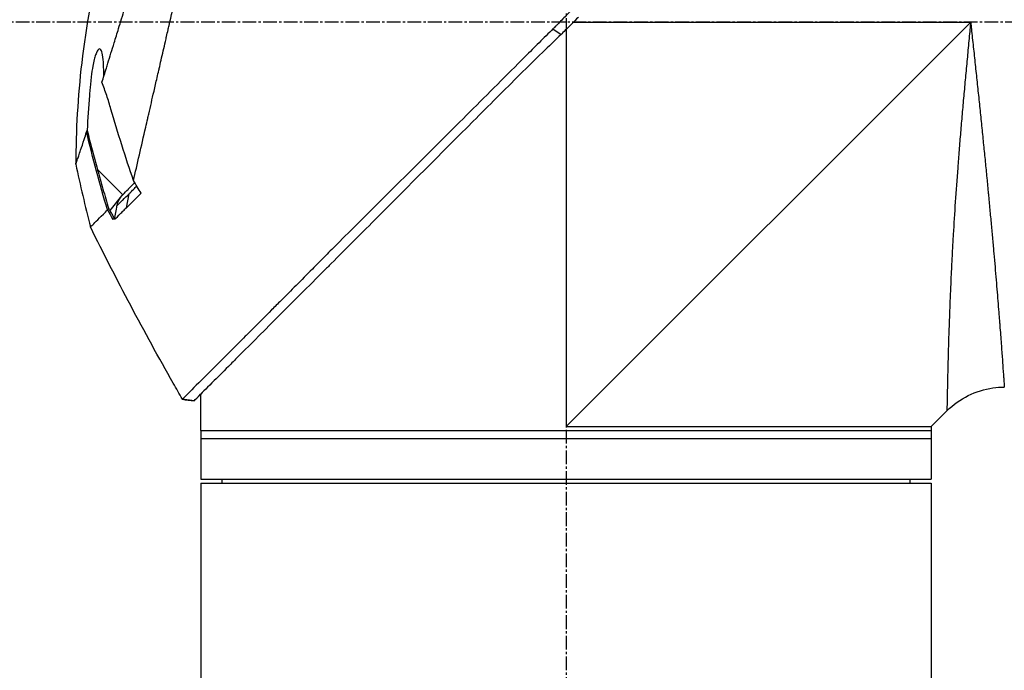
# Model space of a CAD drawing. Header units: millimetres. Extents: x 0 to 5219, y 0 to 2970.
# Tile 65 of 229: x 246 to 367, y 2041 to 2121. Entities that reach past the tile are written whole.
import ezdxf

# ---------------------------------------------------------------- set-up
doc = ezdxf.new("R2010")
doc.units = ezdxf.units.MM
doc.header["$LTSCALE"] = 0.2
doc.linetypes.add('CENTER2', pattern=[1.125, 0.75, -0.125, 0.125, -0.125])
doc.layers.add('02_Center Line', color=1, linetype='CENTER2')

# ---------------------------------------------------------------- blocks, each defined once
blk = doc.blocks.new('Blk$A2R2-4W24V')
for p, q in [((-40, 1379.85), (-88.95, 1379.85)), ((-39.1, 1330), (-88.95, 1379.85)), ((-39.1, 1378.96), (-39.1, 1330)), ((-37.48, 1379.03), (-38.48, 1378.35)), ((18.66, 1361.7), (15.54, 1358.57)), ((14.44, 1359.01), (14.44, 1359.01)), ((15.07, 1356.97), (14.76, 1358.69)), ((15.68, 1358.42), (17.13, 1356.62)), ((15.98, 1357.48), (15.98, 1357.48)), ((17.36, 1356.75), (17.36, 1356.75)), ((5.9, 1333), (5.9, 1334)), ((6.74, 1333.16), (8.19, 1333.34)), ((8.19, 1333.34), (8.19, 1333.34)), ((5.9, 1329.5), (5.9, 1332.5)), ((-84.1, 1330), (-86.02, 1331.92)), ((-84.1, 1330), (-84.1, 1323.5)), ((5.9, 1329.5), (-84.1, 1329.5)), ((5.9, 1328.5), (-84.1, 1328.5)), ((5.9, 1329.5), (5.9, 1323.5)), ((5.9, 1323.5), (-84.1, 1323.5)), ((5.9, 1323), (-84.1, 1323)), ((-84.1, 1323), (-84.1, 919.1)), ((-81.49, 1323), (-81.5, 1323.5)), ((3.29, 1323), (3.3, 1323.5)), ((5.9, 1323), (5.9, 919.1))]:
    blk.add_line(p, q)
for centre, major_axis, ratio, start_param, end_param in [((-163.81, 1410.5), (-44.19, -183.8), 1, 1.51817, 1.570796), ((-2401.35, 2796.85), (-765.25, 2704.52), 0.999799, 3.899585, 3.900232), ((22.59, 1353.11), (-157.24, -287.66), 0.019111, 4.710355, 4.714425), ((-9.64, 1382.72), (29.02, -28.06), 0.006576, 0.377371, 0.391215), ((-10.44, 1381.83), (29.37, -28.27), 0.004865, 5.887634, 5.901943), ((-72.8, 1391.8), (92.5, 175.69), 0.499327, 4.653394, 4.763255), ((-331.93, 1528.58), (133.4, 370.15), 0.996605, 4.537773, 4.543581)]:
    blk.add_ellipse(centre, major_axis=major_axis, ratio=ratio, start_param=start_param, end_param=end_param)
for points, knots in [([(14.21, 1360.31), (13.74, 1362.33), (13.24, 1364.52), (12.62, 1367.25), (12.53, 1367.6), (12.41, 1368.14), (12.37, 1368.32), (12.11, 1369.47), (11.91, 1370.35), (11.56, 1371.86), (11.43, 1372.45), (11.23, 1373.31), (11.16, 1373.62), (11.07, 1374), (11.05, 1374.08), (10.96, 1374.48), (10.88, 1374.82), (10.63, 1375.92), (10.45, 1376.7), (10.22, 1377.69), (10.18, 1377.89), (10.07, 1378.37), (10.01, 1378.64), (9.91, 1379.08), (9.86, 1379.26), (9.28, 1381.81), (8.72, 1384.25), (8.01, 1387.34), (7.87, 1387.97), (7.58, 1389.22), (7.44, 1389.83), (7.02, 1391.67), (6.75, 1392.88), (6.39, 1394.41), (6.32, 1394.73), (6.17, 1395.37), (6.1, 1395.69), (5.99, 1396.18), (5.95, 1396.33), (5.88, 1396.64), (5.85, 1396.79), (5.69, 1397.5), (5.55, 1398.07), (5.36, 1398.94), (5.29, 1399.23), (5.16, 1399.81), (5.09, 1400.09), (4.89, 1400.95), (4.77, 1401.52), (4.38, 1403.19), (4.13, 1404.3), (3.63, 1406.46), (3.39, 1407.52), (2.92, 1409.59), (2.69, 1410.59), (2.35, 1412.05), (2.24, 1412.53), (2.03, 1413.47), (1.92, 1413.93), (1.71, 1414.83), (1.61, 1415.28), (1.11, 1417.45), (0.75, 1419.02), (0.19, 1421.48), (-0.03, 1422.44), (-0.36, 1423.9), (-0.49, 1424.47), (-0.65, 1425.14), (-0.69, 1425.31), (-0.74, 1425.55), (-0.76, 1425.62), (-0.8, 1425.82), (-0.83, 1425.94), (-0.9, 1426.25), (-0.94, 1426.43), (-1, 1426.7), (-1.03, 1426.8), (-1.06, 1426.92), (-1.06, 1426.96), (-1.09, 1427.09), (-1.11, 1427.17), (-1.14, 1427.28), (-1.14, 1427.31), (-1.14, 1427.31)], [0.000001, 0.000001, 0.000001, 0.000001, 0.87198, 0.87198, 0.998176, 0.998176, 1.064575, 1.064575, 1.41457, 1.41457, 1.596219, 1.596219, 1.693857, 1.693857, 1.719166, 1.719166, 1.837725, 1.837725, 2.111396, 2.111396, 2.182409, 2.182409, 2.276499, 2.276499, 2.337341, 2.337341, 3.162147, 3.162147, 3.373842, 3.373842, 3.579811, 3.579811, 3.984502, 3.984502, 4.09507, 4.09507, 4.202311, 4.202311, 4.255972, 4.255972, 4.304596, 4.304596, 4.486711, 4.486711, 4.581165, 4.581165, 4.673894, 4.673894, 4.859509, 4.859509, 5.231419, 5.231419, 5.60592, 5.60592, 5.979077, 5.979077, 6.165933, 6.165933, 6.351964, 6.351964, 6.539189, 6.539189, 7.288579, 7.288579, 7.860772, 7.860772, 8.290537, 8.290537, 8.451715, 8.451715, 8.522248, 8.522248, 8.654959, 8.654959, 8.889881, 8.889881, 9.06617, 9.06617, 9.132077, 9.132077, 9.362293, 9.362293, 9.592797, 9.592797, 9.592797, 9.592797]), ([(18.09, 1372.45), (18, 1372.73), (17.91, 1373.02), (17.74, 1373.59), (17.64, 1373.89), (17.49, 1374.38), (17.43, 1374.58), (17.12, 1375.6), (16.86, 1376.44), (16.41, 1377.88), (16.23, 1378.47), (15.8, 1379.86), (15.55, 1380.68), (15.14, 1381.98), (15, 1382.46), (14.68, 1383.5), (14.5, 1384.05), (14.13, 1385.26), (13.93, 1385.91), (13.5, 1387.31), (13.27, 1388.06), (12.76, 1389.69), (12.5, 1390.56), (12.15, 1391.66), (12.08, 1391.88), (11.86, 1392.6), (11.7, 1393.1), (11.38, 1394.09), (11.23, 1394.59), (10.91, 1395.58), (10.75, 1396.08), (10.43, 1397.06), (10.27, 1397.56), (9.97, 1398.48), (9.82, 1398.95), (9.6, 1399.65), (9.52, 1399.9), (9.28, 1400.64), (9.13, 1401.12), (8.84, 1402.03), (8.7, 1402.46), (8.41, 1403.36), (8.26, 1403.84), (7.96, 1404.77), (7.82, 1405.23), (7.09, 1407.51), (6.54, 1409.25), (5.89, 1411.3), (5.77, 1411.7), (5.52, 1412.49), (5.39, 1412.88), (5.04, 1414.02), (4.81, 1414.74), (4.38, 1416.13), (4.17, 1416.79), (3.81, 1417.94), (3.66, 1418.44), (3.25, 1419.75), (3.03, 1420.49), (2.69, 1421.61), (2.57, 1422.03), (2.38, 1422.67), (2.31, 1422.92), (2.21, 1423.28), (2.17, 1423.42), (2.13, 1423.58), (2.12, 1423.62), (2.07, 1423.79), (2.05, 1423.9), (2.01, 1424.03), (2, 1424.07), (2, 1424.07)], [0.000001, 0.000001, 0.000001, 0.000001, 0.11946, 0.11946, 0.241052, 0.241052, 0.321692, 0.321692, 0.643653, 0.643653, 0.858623, 0.858623, 1.144694, 1.144694, 1.308122, 1.308122, 1.494874, 1.494874, 1.708069, 1.708069, 1.951832, 1.951832, 2.230695, 2.230695, 2.303189, 2.303189, 2.46479, 2.46479, 2.625297, 2.625297, 2.787922, 2.787922, 2.946664, 2.946664, 3.08253, 3.08253, 3.156368, 3.156368, 3.305764, 3.305764, 3.43529, 3.43529, 3.579096, 3.579096, 3.721833, 3.721833, 4.292184, 4.292184, 4.435257, 4.435257, 4.578157, 4.578157, 4.862917, 4.862917, 5.148905, 5.148905, 5.393875, 5.393875, 5.822939, 5.822939, 6.144758, 6.144758, 6.385994, 6.385994, 6.566823, 6.566823, 6.63475, 6.63475, 6.873456, 6.873456, 7.112007, 7.112007, 7.112007, 7.112007]), ([(13.71, 1401.55), (17.26, 1393.07), (19.54, 1383.97), (21.07, 1370.7), (21.31, 1366.52), (21.32, 1362.35)], [0, 0, 0, 0, 2.758267, 2.758267, 4.009408, 4.009408, 4.009408, 4.009408]), ([(-39.62, 1381.2), (-39.57, 1381.14), (-39.48, 1381.05), (-39.27, 1380.84), (-39.19, 1380.75), (-38.92, 1380.47), (-38.74, 1380.29), (-38.38, 1379.93), (-38.19, 1379.73), (-37.93, 1379.48), (-37.84, 1379.39), (-37.62, 1379.17), (-37.51, 1379.06), (-37.48, 1379.03)], [0.0012617, 0.0012617, 0.0012617, 0.0012617, 0.0227877, 0.0227877, 0.0388309, 0.0388309, 0.0709865, 0.0709865, 0.1023123, 0.1023123, 0.1191004, 0.1191004, 0.1425667, 0.1425667, 0.1425667, 0.1425667]), ([(-88.95, 1379.85), (-88.97, 1379.67), (-88.99, 1379.48), (-89.01, 1379.3), (-89.03, 1379.11), (-89.05, 1378.93), (-89.07, 1378.74), (-89.11, 1378.37), (-89.14, 1378.01), (-89.18, 1377.64), (-89.22, 1377.27), (-89.26, 1376.9), (-89.3, 1376.54), (-89.34, 1376.17), (-89.38, 1375.81), (-89.42, 1375.44), (-89.49, 1374.71), (-89.57, 1373.99), (-89.65, 1373.26), (-89.73, 1372.54), (-89.8, 1371.82), (-89.88, 1371.1), (-89.95, 1370.38), (-90.03, 1369.66), (-90.1, 1368.95), (-90.1, 1368.94), (-90.1, 1368.94), (-90.1, 1368.94), (-90.17, 1368.23), (-90.25, 1367.52), (-90.32, 1366.82), (-90.32, 1366.81), (-90.32, 1366.81), (-90.32, 1366.8), (-90.36, 1366.45), (-90.39, 1366.1), (-90.43, 1365.76), (-90.43, 1365.75), (-90.43, 1365.75), (-90.43, 1365.74), (-90.46, 1365.4), (-90.5, 1365.05), (-90.53, 1364.71), (-90.53, 1364.71), (-90.53, 1364.7), (-90.53, 1364.7), (-90.6, 1364.01), (-90.67, 1363.33), (-90.74, 1362.66), (-90.74, 1362.65), (-90.74, 1362.65), (-90.74, 1362.64), (-90.81, 1361.97), (-90.87, 1361.3), (-90.94, 1360.65), (-90.94, 1360.64), (-90.94, 1360.64), (-90.94, 1360.63), (-91, 1359.98), (-91.06, 1359.33), (-91.12, 1358.69), (-91.12, 1358.68), (-91.12, 1358.68), (-91.13, 1358.67), (-91.19, 1358.03), (-91.25, 1357.39), (-91.31, 1356.76), (-91.36, 1356.14), (-91.42, 1355.52), (-91.48, 1354.91), (-91.48, 1354.91), (-91.48, 1354.9), (-91.48, 1354.9), (-91.51, 1354.59), (-91.54, 1354.29), (-91.56, 1353.98), (-91.59, 1353.69), (-91.62, 1353.39), (-91.64, 1353.1), (-91.64, 1353.09), (-91.64, 1353.09), (-91.64, 1353.08), (-91.67, 1352.79), (-91.7, 1352.5), (-91.72, 1352.21), (-91.72, 1352.21), (-91.72, 1352.2), (-91.72, 1352.2), (-91.75, 1351.91), (-91.77, 1351.63), (-91.8, 1351.35), (-91.8, 1351.34), (-91.8, 1351.34), (-91.8, 1351.33), (-91.85, 1350.76), (-91.9, 1350.2), (-91.95, 1349.66), (-91.99, 1349.12), (-92.04, 1348.59), (-92.08, 1348.08), (-92.08, 1348.07), (-92.08, 1348.07), (-92.08, 1348.07), (-92.12, 1347.55), (-92.17, 1347.05), (-92.21, 1346.56), (-92.21, 1346.56), (-92.21, 1346.55), (-92.21, 1346.55), (-92.25, 1346.06), (-92.29, 1345.58), (-92.32, 1345.12), (-92.32, 1345.12), (-92.32, 1345.11), (-92.33, 1345.11), (-92.36, 1344.65), (-92.4, 1344.2), (-92.43, 1343.76), (-92.43, 1343.76), (-92.43, 1343.75), (-92.43, 1343.75), (-92.45, 1343.53), (-92.47, 1343.32), (-92.48, 1343.11), (-92.48, 1343.1), (-92.49, 1343.1), (-92.49, 1343.1), (-92.5, 1342.89), (-92.52, 1342.68), (-92.53, 1342.48), (-92.53, 1342.47), (-92.53, 1342.47), (-92.53, 1342.47), (-92.57, 1342.06), (-92.6, 1341.66), (-92.63, 1341.28), (-92.63, 1341.28), (-92.63, 1341.28), (-92.63, 1341.28), (-92.66, 1340.9), (-92.68, 1340.54), (-92.71, 1340.19), (-92.71, 1340.19), (-92.71, 1340.19), (-92.71, 1340.19), (-92.73, 1339.84), (-92.76, 1339.51), (-92.78, 1339.19), (-92.81, 1338.88), (-92.83, 1338.59), (-92.85, 1338.31), (-92.85, 1338.3), (-92.85, 1338.3), (-92.85, 1338.3), (-92.89, 1337.74), (-92.92, 1337.24), (-92.96, 1336.81), (-92.96, 1336.7), (-92.97, 1336.6), (-92.98, 1336.5), (-92.98, 1336.4), (-92.99, 1336.3), (-93, 1336.21), (-93.01, 1336.03), (-93.02, 1335.87), (-93.03, 1335.72), (-93.05, 1335.43), (-93.07, 1335.22), (-93.08, 1335.07), (-93.08, 1335), (-93.09, 1334.94), (-93.09, 1334.91), (-93.09, 1334.87), (-93.09, 1334.85), (-93.09, 1334.85), (-93.09, 1334.85), (-93.09, 1334.85), (-93.09, 1334.85)], [-0.00005797, -0.00005797, -0.00005797, -0.00005797, 0.00049405, 0.00049405, 0.00049405, 0.00104607, 0.00104607, 0.00104607, 0.0021501, 0.0021501, 0.0021501, 0.00325414, 0.00325414, 0.00325414, 0.00435817, 0.00435817, 0.00435817, 0.00656624, 0.00656624, 0.00656624, 0.00877431, 0.00877431, 0.00877431, 0.01098238, 0.01098238, 0.01098238, 0.01099361, 0.01099361, 0.01099361, 0.01319044, 0.01319044, 0.01319044, 0.01320357, 0.01320357, 0.01320357, 0.01429448, 0.01429448, 0.01429448, 0.01430847, 0.01430847, 0.01430847, 0.01539851, 0.01539851, 0.01539851, 0.01541335, 0.01541335, 0.01541335, 0.01760658, 0.01760658, 0.01760658, 0.01762291, 0.01762291, 0.01762291, 0.01981465, 0.01981465, 0.01981465, 0.01983223, 0.01983223, 0.01983223, 0.02202272, 0.02202272, 0.02202272, 0.02204132, 0.02204132, 0.02204132, 0.02425053, 0.02425053, 0.02425053, 0.02643885, 0.02643885, 0.02643885, 0.02645881, 0.02645881, 0.02645881, 0.02756281, 0.02756281, 0.02756281, 0.02864692, 0.02864692, 0.02864692, 0.02866725, 0.02866725, 0.02866725, 0.02975095, 0.02975095, 0.02975095, 0.02977133, 0.02977133, 0.02977133, 0.03085499, 0.03085499, 0.03085499, 0.03087541, 0.03087541, 0.03087541, 0.03308346, 0.03308346, 0.03308346, 0.03527112, 0.03527112, 0.03527112, 0.03529119, 0.03529119, 0.03529119, 0.03747919, 0.03747919, 0.03747919, 0.03749882, 0.03749882, 0.03749882, 0.03968726, 0.03968726, 0.03968726, 0.03970627, 0.03970627, 0.03970627, 0.04189533, 0.04189533, 0.04189533, 0.04191356, 0.04191356, 0.04191356, 0.04299936, 0.04299936, 0.04299936, 0.04301713, 0.04301713, 0.04301713, 0.0441034, 0.0441034, 0.0441034, 0.0441207, 0.0441207, 0.0441207, 0.04631147, 0.04631147, 0.04631147, 0.04632769, 0.04632769, 0.04632769, 0.04851953, 0.04851953, 0.04851953, 0.0485346, 0.0485346, 0.0485346, 0.05074146, 0.05074146, 0.05074146, 0.05293567, 0.05293567, 0.05293567, 0.05294817, 0.05294817, 0.05294817, 0.05735181, 0.05735181, 0.05735181, 0.05845584, 0.05845584, 0.05845584, 0.05955987, 0.05955987, 0.05955987, 0.06176794, 0.06176794, 0.06176794, 0.06618408, 0.06618408, 0.06618408, 0.06839215, 0.06839215, 0.06839215, 0.07060022, 0.07060022, 0.07060022, 0.07060712, 0.07060712, 0.07060712, 0.07060712]), ([(-88.95, 1379.85), (-88.93, 1379.66), (-88.89, 1379.28), (-88.82, 1378.51), (-88.69, 1377.17), (-88.51, 1375.27), (-88.3, 1373), (-88.09, 1370.75), (-87.89, 1368.5), (-87.7, 1366.26), (-87.52, 1364.05), (-87.29, 1361.16), (-87.04, 1357.66), (-86.85, 1354.63), (-86.74, 1352.67), (-86.67, 1351.37), (-86.59, 1349.81), (-86.5, 1348), (-86.43, 1346.28), (-86.36, 1344.64), (-86.31, 1343.08), (-86.26, 1341.85), (-86.23, 1340.9), (-86.21, 1339.98), (-86.17, 1338.9), (-86.13, 1337.32), (-86.09, 1335.61), (-86.07, 1334.39), (-86.05, 1333.71), (-86.05, 1333.3), (-86.03, 1332.67), (-86.03, 1332.2), (-86.02, 1331.96), (-86.02, 1331.92), (-86.02, 1331.92)], [-0.00005585, -0.00005585, -0.00005585, -0.00005585, 0.00051707, 0.00109, 0.00223584, 0.00452754, 0.00681923, 0.00911093, 0.01140263, 0.01369432, 0.01598602, 0.01827771, 0.0228611, 0.02744449, 0.02859034, 0.02973619, 0.03202788, 0.03431958, 0.03661127, 0.03890297, 0.04119466, 0.04348636, 0.04463221, 0.04577806, 0.04806975, 0.05036145, 0.05494484, 0.05952823, 0.06067408, 0.06181992, 0.06411162, 0.06869501, 0.0709867, 0.07327246, 0.07327246, 0.07327246, 0.07327246]), ([(-40.61, 1380.47), (-40.56, 1380.42), (-40.25, 1380.1), (-39.89, 1379.74), (-39.71, 1379.56), (-39.35, 1379.2), (-39.17, 1379.03), (-38.83, 1378.69), (-38.54, 1378.41), (-38.47, 1378.35)], [0.00043088, 0.00043088, 0.00043088, 0.00043088, 0.0154414, 0.0154414, 0.03075173, 0.03075173, 0.04552895, 0.04552895, 0.05960793, 0.05960793, 0.05960793, 0.05960793]), ([(-38.47, 1378.35), (-37.7, 1377.61), (-36.94, 1376.86), (-35.26, 1375.22), (-34.35, 1374.32), (-31.5, 1371.49), (-29.56, 1369.55), (-23.64, 1363.62), (-19.69, 1359.64), (-13.94, 1353.88), (-12.01, 1351.95), (-9.84, 1349.77), (-9.53, 1349.46), (-5.04, 1344.96), (-1.24, 1341.17), (1.83, 1338.08), (2.03, 1337.88), (2.97, 1336.92), (3.66, 1336.24), (5.04, 1334.86), (5.67, 1334.23), (6.3, 1333.59), (6.46, 1333.43), (6.63, 1333.27), (6.67, 1333.23), (6.71, 1333.19), (6.72, 1333.18), (6.73, 1333.17), (6.73, 1333.17), (6.73, 1333.16), (6.73, 1333.16), (6.74, 1333.16), (6.74, 1333.16), (6.74, 1333.16), (6.74, 1333.16), (6.74, 1333.16)], [-7.620463, -7.620463, -7.620463, -7.620463, -7.336805, -7.336805, -6.999081, -6.999081, -6.270272, -6.270272, -4.749597, -4.749597, -3.95115, -3.95115, -3.814973, -3.814973, -1.971605, -1.971605, -1.846597, -1.846597, -1.347406, -1.347406, -0.675491, -0.675491, -0.339165, -0.339165, -0.169556, -0.169556, -0.084774, -0.084774, -0.042597, -0.042597, -0.021599, -0.021599, -0.011128, -0.011128, -0.000028, -0.000028, -0.000028, -0.000028]), ([(-37.48, 1379.03), (-37.21, 1378.76), (-36.96, 1378.52), (-36.34, 1377.89), (-36.05, 1377.6), (-35.19, 1376.75), (-34.62, 1376.18), (-32.91, 1374.46), (-31.77, 1373.32), (-28.36, 1369.91), (-26.11, 1367.66), (-18.77, 1360.33), (-14.54, 1356.14), (-10.52, 1352.11), (-9.97, 1351.56), (-8.9, 1350.48), (-8.36, 1349.94), (-6.45, 1348.02), (-5.19, 1346.73), (-3.58, 1345.12), (-3.19, 1344.74), (-2.01, 1343.55), (-1.25, 1342.79), (-0.2, 1341.74), (0.12, 1341.42), (1.01, 1340.53), (1.57, 1339.97), (3.03, 1338.51), (3.87, 1337.64), (5.76, 1335.77), (6.67, 1334.88), (7.58, 1333.97), (7.81, 1333.73), (8.04, 1333.5), (8.1, 1333.44), (8.14, 1333.39), (8.15, 1333.38), (8.16, 1333.37), (8.17, 1333.36), (8.18, 1333.35), (8.18, 1333.35), (8.18, 1333.35), (8.19, 1333.35), (8.19, 1333.34), (8.19, 1333.34), (8.19, 1333.34), (8.19, 1333.34), (8.19, 1333.34)], [0, 0, 0, 0, 0.115596, 0.115596, 0.212113, 0.212113, 0.405093, 0.405093, 0.790972, 0.790972, 1.563393, 1.563393, 3.332159, 3.332159, 3.60987, 3.60987, 3.890806, 3.890806, 4.623507, 4.623507, 4.856845, 4.856845, 5.35641, 5.35641, 5.576842, 5.576842, 5.990665, 5.990665, 6.711546, 6.711546, 7.79125, 7.79125, 8.330789, 8.330789, 8.599474, 8.599474, 8.666532, 8.666532, 8.716444, 8.716444, 8.791539, 8.791539, 8.829086, 8.829086, 8.847858, 8.847858, 8.871461, 8.871461, 8.871461, 8.871461]), ([(17.87, 1373.16), (17.87, 1373.8), (17.88, 1374.26), (17.92, 1375.04), (17.96, 1375.48), (18.08, 1376.09), (18.14, 1376.3), (18.28, 1376.53), (18.36, 1376.58), (18.48, 1376.54), (18.57, 1376.48), (18.75, 1376.15), (18.81, 1376), (18.93, 1375.64), (18.99, 1375.45), (19.1, 1374.99), (19.16, 1374.72), (19.29, 1374.02), (19.36, 1373.57), (19.51, 1372.45), (19.55, 1371.89), (19.6, 1371.25), (19.62, 1371.02), (19.75, 1369.37), (19.84, 1367.99), (19.92, 1366.52)], [-1.705013, -1.705013, -1.705013, -1.705013, -1.556708, -1.556708, -1.329106, -1.329106, -1.145925, -1.145925, -0.996981, -0.996981, -0.898581, -0.898581, -0.842466, -0.842466, -0.790237, -0.790237, -0.729818, -0.729818, -0.639276, -0.639276, -0.510567, -0.510567, -0.441089, -0.441089, -0.000001, -0.000001, -0.000001, -0.000001]), ([(16.99, 1369.13), (17.15, 1369.69), (17.32, 1370.25), (17.69, 1371.36), (17.89, 1371.91), (18.09, 1372.45)], [0.000001, 0.000001, 0.000001, 0.000001, 0.1746079, 0.1746079, 0.3493254, 0.3493254, 0.3493254, 0.3493254]), ([(14.21, 1360.31), (14.69, 1361.72), (15.18, 1363.21), (16.12, 1366.19), (16.58, 1367.7), (16.99, 1369.13)], [0.000001, 0.000001, 0.000001, 0.000001, 0.4445869, 0.4445869, 0.8865288, 0.8865288, 0.8865288, 0.8865288]), ([(19.92, 1366.52), (19.72, 1365.72), (19.52, 1364.91), (19.1, 1363.3), (18.88, 1362.5), (18.66, 1361.7)], [0.000001, 0.000001, 0.000001, 0.000001, 0.2490275, 0.2490275, 0.498054, 0.498054, 0.498054, 0.498054]), ([(19.99, 1366.31), (19.98, 1366.34), (19.97, 1366.37), (19.94, 1366.45), (19.93, 1366.49), (19.92, 1366.52)], [-0.04707166, -0.04707166, -0.04707166, -0.04707166, -0.02156687, -0.02156687, -0.00000099, -0.00000099, -0.00000099, -0.00000099]), ([(21.32, 1362.35), (21.32, 1362.35), (21.32, 1362.35), (21.32, 1362.35), (21.32, 1362.36), (21.29, 1362.42), (21.25, 1362.54), (21.24, 1362.56), (21.23, 1362.58), (21.23, 1362.6), (21.17, 1362.75), (21.1, 1362.95), (21.04, 1363.12), (21.01, 1363.21), (20.99, 1363.29), (20.96, 1363.36), (20.89, 1363.57), (20.81, 1363.81), (20.72, 1364.08), (20.59, 1364.46), (20.44, 1364.9), (20.28, 1365.4), (20.19, 1365.69), (20.09, 1365.99), (19.99, 1366.31)], [-0.9997805, -0.9997805, -0.9997805, -0.9997805, -0.9852531, -0.9852531, -0.9852531, -0.7801742, -0.7801742, -0.7801742, -0.75, -0.75, -0.75, -0.5788911, -0.5788911, -0.5788911, -0.5, -0.5, -0.5, -0.3424334, -0.3424334, -0.3424334, -0.1230002, -0.1230002, -0.1230002, 0, 0, 0, 0]), ([(18.66, 1361.7), (18.64, 1361.61), (18.61, 1361.51), (18.55, 1361.3), (18.52, 1361.2), (18.44, 1360.89), (18.38, 1360.69), (18.21, 1360.08), (18.09, 1359.68), (17.74, 1358.46), (17.5, 1357.66), (17.26, 1356.85)], [-0.5086362, -0.5086362, -0.5086362, -0.5086362, -0.4739534, -0.4739534, -0.441906, -0.441906, -0.3787937, -0.3787937, -0.2524889, -0.2524889, -0.000008, -0.000008, -0.000008, -0.000008]), ([(15.54, 1358.57), (15.32, 1358.79), (15.09, 1359.02), (14.84, 1359.27), (14.83, 1359.28), (14.82, 1359.29), (14.81, 1359.3), (14.49, 1359.62), (14.23, 1359.88), (14.05, 1360.06)], [0, 0, 0, 0, 0.2423045, 0.2423045, 0.2423045, 0.25, 0.25, 0.25, 0.4698867, 0.4698867, 0.4698867, 0.4698867]), ([(14.76, 1358.69), (14.68, 1358.77), (14.54, 1358.91), (14.32, 1359.12), (14.16, 1359.28), (14.02, 1359.42), (13.91, 1359.53), (13.9, 1359.55), (13.89, 1359.56), (13.87, 1359.57), (13.85, 1359.59), (13.83, 1359.61), (13.8, 1359.64)], [-1, -1, -1, -1, -0.75, -0.75, -0.75, -0.5269223, -0.5269223, -0.5269223, -0.5, -0.5, -0.5, -0.441661, -0.441661, -0.441661, -0.441661]), ([(15.07, 1356.97), (14.81, 1357.23), (14.54, 1357.5), (13.94, 1358.1), (13.61, 1358.42), (13.28, 1358.75)], [0, 0, 0, 0, 0.2242367, 0.2242367, 0.4651784, 0.4651784, 0.4651784, 0.4651784]), ([(16.24, 1357.22), (16.02, 1357.44), (15.79, 1357.67), (15.55, 1357.91), (15.54, 1357.92), (15.54, 1357.92), (15.54, 1357.92), (15.29, 1358.16), (15.03, 1358.43), (14.76, 1358.69)], [-1, -1, -1, -1, -0.5031772, -0.5031772, -0.5031772, -0.5, -0.5, -0.5, 0, 0, 0, 0]), ([(15.68, 1358.42), (15.67, 1358.43), (15.66, 1358.43), (15.65, 1358.45), (15.65, 1358.45), (15.63, 1358.47), (15.62, 1358.49), (15.59, 1358.51), (15.58, 1358.53), (15.57, 1358.54), (15.56, 1358.55), (15.55, 1358.56), (15.54, 1358.57), (15.54, 1358.57)], [0.000001, 0.000001, 0.000001, 0.000001, 0.00272697, 0.00272697, 0.00542648, 0.00542648, 0.01073802, 0.01073802, 0.01585747, 0.01585747, 0.01837058, 0.01837058, 0.02084972, 0.02084972, 0.02084972, 0.02084972]), ([(16.24, 1357.22), (16.23, 1357.27), (16.19, 1357.52), (15.93, 1358.06), (15.81, 1358.25), (15.68, 1358.42)], [0.00000226, 0.00000226, 0.00000226, 0.00000226, 0.01532774, 0.01532774, 0.02361868, 0.02361868, 0.02361868, 0.02361868]), ([(16.53, 1355.54), (16.31, 1355.75), (16.08, 1355.97), (15.72, 1356.33), (15.59, 1356.46), (15.4, 1356.65), (15.34, 1356.71), (15.24, 1356.81), (15.21, 1356.84), (15.16, 1356.89), (15.14, 1356.91), (15.1, 1356.94), (15.09, 1356.96), (15.07, 1356.97)], [0.000001, 0.000001, 0.000001, 0.000001, 0.2318332, 0.2318332, 0.3483456, 0.3483456, 0.40613, 0.40613, 0.4349144, 0.4349144, 0.4492809, 0.4492809, 0.4664527, 0.4664527, 0.4664527, 0.4664527]), ([(16.53, 1355.54), (16.47, 1355.81), (16.42, 1356.11), (16.33, 1356.65), (16.28, 1356.97), (16.24, 1357.22)], [0.000001, 0.000001, 0.000001, 0.000001, 0.083636, 0.083636, 0.1696312, 0.1696312, 0.1696312, 0.1696312]), ([(17.13, 1356.62), (17.04, 1356.46), (16.95, 1356.31), (16.78, 1356), (16.69, 1355.84), (16.61, 1355.68)], [-0.1067409, -0.1067409, -0.1067409, -0.1067409, -0.0533713, -0.0533713, -0.0000018, -0.0000018, -0.0000018, -0.0000018]), ([(17.26, 1356.85), (17.24, 1356.81), (17.22, 1356.77), (17.17, 1356.69), (17.15, 1356.66), (17.13, 1356.62)], [-0.02701964, -0.02701964, -0.02701964, -0.02701964, -0.01351028, -0.01351028, -0.000001, -0.000001, -0.000001, -0.000001]), ([(19.51, 1354.6), (19.51, 1354.6), (19.51, 1354.6), (19.5, 1354.61), (19.49, 1354.62), (19.48, 1354.63), (19.47, 1354.64), (19.43, 1354.67), (19.39, 1354.72), (19.33, 1354.78), (19.21, 1354.89), (19.04, 1355.06), (18.81, 1355.3), (18.8, 1355.3), (18.8, 1355.31), (18.79, 1355.31), (18.56, 1355.54), (18.28, 1355.83), (17.92, 1356.19), (17.76, 1356.35), (17.59, 1356.52), (17.41, 1356.7)], [0.0000758, 0.0000758, 0.0000758, 0.0000758, 0.0768214, 0.0768214, 0.0768214, 0.1521768, 0.1521768, 0.1521768, 0.2988063, 0.2988063, 0.2988063, 0.5714286, 0.5714286, 0.5714286, 0.5782623, 0.5782623, 0.5782623, 0.8701763, 0.8701763, 0.8701763, 1, 1, 1, 1]), ([(16.61, 1355.68), (16.59, 1355.66), (16.58, 1355.64), (16.55, 1355.59), (16.54, 1355.56), (16.53, 1355.54)], [-0.01682573, -0.01682573, -0.01682573, -0.01682573, -0.00841337, -0.00841337, -0.00000101, -0.00000101, -0.00000101, -0.00000101]), ([(-86.02, 1331.92), (-86.79, 1332.69), (-87.69, 1333.33), (-89.61, 1334.28), (-90.65, 1334.6), (-92.16, 1334.82), (-92.63, 1334.85), (-93.09, 1334.85)], [0, 0, 0, 0, 0.3242583, 0.3242583, 0.6426929, 0.6426929, 0.7824853, 0.7824853, 0.7824853, 0.7824853]), ([(6.74, 1333.16), (6.74, 1333.16), (6.72, 1333.17), (6.6, 1333.29), (6.33, 1333.56), (5.9, 1334)], [-8.6028048, -8.6028048, -8.6028048, -8.6028048, -8.4195703, -8.4195703, -7.7286267, -7.7286267, -7.7286267, -7.7286267]), ([(5.9, 1332.5), (5.9, 1332.56), (5.9, 1332.63), (5.9, 1332.75), (5.9, 1332.81), (5.9, 1332.9), (5.9, 1332.94), (5.9, 1332.99), (5.9, 1333), (5.9, 1333)], [0, 0, 0, 0, 0.0188345, 0.0188345, 0.037669, 0.037669, 0.0565035, 0.0565035, 0.075338, 0.075338, 0.075338, 0.075338]), ([(-39.1, 1330), (-39.12, 1330), (-39.14, 1330), (-41.4, 1330), (-43.63, 1330), (-48.06, 1330), (-50.25, 1330), (-53.82, 1330), (-55.22, 1330), (-57.38, 1330), (-58.16, 1330), (-60.97, 1330), (-62.94, 1330), (-65.87, 1330), (-66.91, 1330), (-69.03, 1330), (-70.1, 1330), (-72.15, 1330), (-73.13, 1330), (-74.97, 1330), (-75.83, 1330), (-77.44, 1330), (-78.19, 1330), (-79.56, 1330), (-80.18, 1330), (-81.29, 1330), (-81.77, 1330), (-82.61, 1330), (-82.97, 1330), (-83.53, 1330), (-83.74, 1330), (-84.03, 1330), (-84.1, 1330), (-84.1, 1330), (-84.1, 1330), (-84.1, 1330)], [-0.005485, -0.005485, -0.005485, -0.005485, 0, 0, 0.672232, 0.672232, 1.344501, 1.344501, 1.792512, 1.792512, 2.048534, 2.048534, 2.731437, 2.731437, 3.121573, 3.121573, 3.559727, 3.559727, 3.997928, 3.997928, 4.436084, 4.436084, 4.874274, 4.874274, 5.31242, 5.31242, 5.750596, 5.750596, 6.188714, 6.188714, 6.626878, 6.626878, 7.06498, 7.06498, 7.065101, 7.065101, 7.065101, 7.065101])]:
    blk.add_open_spline(points, degree=3, knots=knots)
for points in [[(21.32, 1362.35), (20.77, 1359.75), (20.17, 1357.17), (19.51, 1354.6)], [(-93.09, 1334.85), (-93.09, 1334.85), (-93.09, 1334.85), (-93.09, 1334.85)], [(8.19, 1333.34), (7.7, 1333.28), (7.22, 1333.22), (6.74, 1333.16)]]:
    blk.add_open_spline(points, degree=3)
at = {"layer": '02_Center Line', "ltscale": 11.288275}
for p, q in [((-39.1, 1446.4), (-39.1, 745.79)), ((-226.96, 1379.85), (61.79, 1379.85))]:
    blk.add_line(p, q, dxfattribs=at)

msp = doc.modelspace()

# ---------------------------------------------------------------- block references
at = {"xscale": -1}
msp.add_blockref('Blk$A2R2-4W24V', (274.157, 740.896), dxfattribs=at)

doc.saveas('drawing.dxf')
